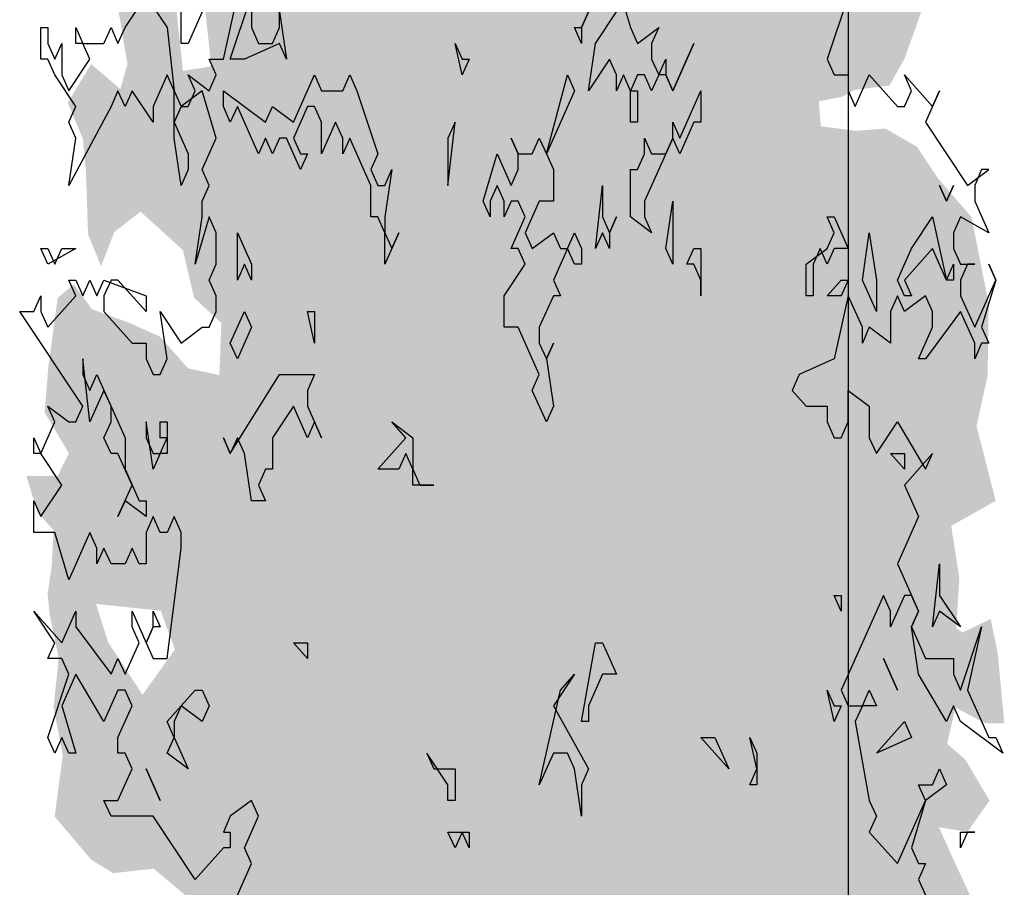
# Model space of a CAD drawing. Extents: x 2 to 315, y 0 to 17.
# Tile 48 of 69: x 196.62 to 197.82, y 6.27 to 7.32. Entities that reach past the tile are written whole.
import ezdxf

# ---------------------------------------------------------------- set-up
doc = ezdxf.new("R2010")
doc.units = 0
doc.header["$MEASUREMENT"] = 0
doc.layers.add('Süd_Ansicht_4_P_ZE_SYMBOL', color=7, linetype='Continuous')
doc.layers.add('Süd_Ansicht_4_R_NT_HIDDEN', color=7, linetype='Continuous')

msp = doc.modelspace()

# ---------------------------------------------------------------- hatches: boundary and pattern name
at = {"layer": 'Süd_Ansicht_4_P_ZE_SYMBOL', "linetype": 'Continuous', "lineweight": 18, "ltscale": 1000}
h = msp.add_hatch(color=255, dxfattribs=at)
h.paths.add_polyline_path([(196.8605, 6.8903), (196.8223, 6.8986), (196.7878, 6.9373), (196.7509, 6.9539), (196.7053, 6.9705), (196.6831, 7.001), (196.6634, 6.9844), (196.6523, 6.903), (196.6474, 6.8449), (196.677, 6.7951), (196.6634, 6.7674), (196.6252, 6.7674), (196.6388, 6.7231), (196.6585, 6.701), (196.656, 6.6567), (196.6511, 6.6235), (196.6536, 6.5986), (196.6646, 6.546), (196.6585, 6.4851), (196.6696, 6.427), (196.6597, 6.3522), (196.7041, 6.2997), (196.7311, 6.2831), (196.7804, 6.2886), (196.8297, 6.2471), (196.8211, 6.1906), (196.8309, 6.0467), (196.8555, 6.0605), (196.8937, 5.983), (196.9122, 5.9471), (196.9528, 5.936), (196.9935, 5.9139), (197.028, 5.8253), (197.0674, 5.8364), (197.0822, 5.8668), (197.129, 5.7328), (197.1548, 5.5972), (197.1782, 5.4616), (197.1869, 5.362), (197.1819, 5.2562), (197.2189, 5.279), (197.2472, 5.2562), (197.2807, 5.2562), (197.2856, 5.362), (197.3078, 5.5031), (197.3238, 5.5834), (197.3398, 5.6803), (197.3484, 5.7495), (197.3608, 5.8214), (197.378, 5.8629), (197.3977, 5.9155), (197.4199, 5.9598), (197.4507, 5.9681), (197.4704, 5.9653), (197.4692, 5.9958), (197.4827, 6.0096), (197.5246, 5.9847), (197.5381, 5.9598), (197.5591, 5.9819), (197.5665, 6.0041), (197.5763, 5.9792), (197.5751, 5.9155), (197.5948, 5.993), (197.6145, 6.0401), (197.6256, 5.9653), (197.6367, 5.9321), (197.6638, 5.946), (197.6625, 6.0179), (197.6884, 6.0262), (197.7081, 6.029), (197.7093, 6.1065), (197.734, 6.1092), (197.7537, 6.1065), (197.7672, 6.1563), (197.75, 6.1923), (197.7709, 6.2144), (197.7869, 6.231), (197.7524, 6.3058), (197.7376, 6.339), (197.7721, 6.3334), (197.7992, 6.3716), (197.7697, 6.4214), (197.7475, 6.4408), (197.7574, 6.4851), (197.7943, 6.4657), (197.8171, 6.4657), (197.8091, 6.5515), (197.8005, 6.593), (197.766, 6.5764), (197.7586, 6.582), (197.7623, 6.6429), (197.7524, 6.7065), (197.8066, 6.737), (197.7918, 6.7951), (197.7832, 6.8283), (197.7968, 6.8892), (197.798, 6.9777), (197.7771, 7.0829), (197.7364, 7.13), (197.7106, 7.1687), (197.6724, 7.1908), (197.6354, 7.1881), (197.5935, 7.1936), (197.5911, 7.2241), (197.6194, 7.2296), (197.6342, 7.2379), (197.6773, 7.2434), (197.6958, 7.2766), (197.7155, 7.332), (197.7315, 7.3735), (197.7401, 7.4482), (197.75, 7.5257), (197.7056, 7.4814), (197.6711, 7.4759), (197.6403, 7.5064), (197.697, 7.5451), (197.7081, 7.5755), (197.6884, 7.6392), (197.6428, 7.6276), (197.6169, 7.6054), (197.5985, 7.6414), (197.5763, 7.6857), (197.5467, 7.6303), (197.5246, 7.5916), (197.4975, 7.5556), (197.5073, 7.6359), (197.5517, 7.6829), (197.5849, 7.7217), (197.6219, 7.7577), (197.6367, 7.8324), (197.6243, 7.8684), (197.5775, 7.885), (197.5837, 7.9459), (197.5788, 8.0178), (197.543, 8.0067), (197.5049, 7.9763), (197.4802, 7.9625), (197.4593, 7.9874), (197.4322, 8.0234), (197.3854, 7.9901), (197.3743, 7.9486), (197.3226, 7.9514), (197.3287, 8.0566), (197.3078, 8.0953), (197.2709, 8.0427), (197.2561, 8.0012), (197.1551, 8.0483), (197.1329, 8.1202), (197.0994, 8.1977), (197.0612, 8.1866), (197.0329, 8.237), (196.9836, 8.1783), (196.9996, 8.1562), (197.028, 8.1341), (197.0304, 8.0704), (196.9972, 8.04), (196.9553, 8.0649), (196.9368, 8.0953), (196.906, 8.0676), (196.9122, 8.0012), (196.9331, 7.9514), (196.8974, 7.9099), (196.8321, 7.885), (196.8395, 7.8075), (196.8457, 7.7632), (196.8358, 7.7161), (196.8408, 7.632), (196.8654, 7.5905), (196.8383, 7.5268), (196.8026, 7.5185), (196.7755, 7.5462), (196.7385, 7.5102), (196.7533, 7.4632), (196.7447, 7.4078), (196.7373, 7.3359), (196.7484, 7.2694), (196.7398, 7.239), (196.7041, 7.2694), (196.6757, 7.2224), (196.6942, 7.1781), (196.6979, 7.1366), (196.7004, 7.0619), (196.7164, 7.0231), (196.7324, 7.0646), (196.7644, 7.0896), (196.8161, 7.0425), (196.8297, 6.9844), (196.8629, 6.9539)], flags=0)
h.paths.add_polyline_path([(197.278, 5.946), (197.2632, 5.9321), (197.2681, 5.7882), (197.2694, 5.6692), (197.2829, 5.7633), (197.3014, 5.8463), (197.3186, 5.957), (197.3125, 5.9736)], flags=0)
h.paths.add_polyline_path([(197.2324, 5.8408), (197.2127, 5.9432), (197.1869, 6.0041), (197.177, 5.9819), (197.1684, 5.9349), (197.1659, 5.8269), (197.1659, 5.7245), (197.1844, 5.6083), (197.2016, 5.5087), (197.2238, 5.3731), (197.2324, 5.517), (197.2386, 5.7301)], flags=0)
h.paths.add_polyline_path([(196.7669, 6.5006), (196.725, 6.5643), (196.7102, 6.6113), (196.789, 6.603), (196.8063, 6.5559)], flags=0)
h.paths.add_polyline_path([(196.8371, 7.394), (196.7989, 7.4217), (196.8161, 7.2611), (196.8506, 7.2667)], flags=0)

# ---------------------------------------------------------------- linework, layer by layer
at = {"layer": 'Süd_Ansicht_4_P_ZE_SYMBOL', "linetype": 'Continuous', "ltscale": 1000}
for p, q in [((197.3445, 7.3716), (197.3616, 7.3139)), ((196.7455, 7.3139), (196.7711, 7.3524)), ((196.7711, 7.3524), (196.7968, 7.3139)), ((196.8653, 7.2755), (196.8824, 7.3524)), ((196.8738, 7.2755), (196.8995, 7.3524)), ((196.8995, 7.3524), (196.8995, 7.3139)), ((197.6269, 7.3524), (197.6013, 7.2755)), ((196.8139, 7.2947), (196.8139, 7.3332)), ((196.8396, 7.3332), (196.8225, 7.2947)), ((196.9338, 7.3139), (196.9338, 7.3332)), ((196.9338, 7.3332), (196.9423, 7.2755)), ((197.3103, 7.3332), (197.3017, 7.3139)), ((197.3017, 7.3139), (197.3103, 7.3332)), ((197.3189, 7.2947), (197.3445, 7.3332)), ((196.6428, 7.2755), (196.6428, 7.3139)), ((196.6428, 7.3139), (196.6513, 7.3139)), ((196.6513, 7.3139), (196.6513, 7.2947)), ((196.6856, 7.2947), (196.6856, 7.3139)), ((196.6856, 7.3139), (196.6941, 7.2947)), ((196.7198, 7.2947), (196.7284, 7.3139)), ((196.7284, 7.3139), (196.7369, 7.2947)), ((196.7369, 7.2947), (196.7455, 7.3139)), ((196.7968, 7.3139), (196.8054, 7.237)), ((196.8995, 7.3139), (196.9081, 7.2947)), ((196.9252, 7.2947), (196.9338, 7.3139)), ((197.3017, 7.2947), (197.2932, 7.3139)), ((197.2932, 7.3139), (197.3017, 7.3139)), ((197.3017, 7.3139), (197.3017, 7.2947)), ((197.3616, 7.3139), (197.3702, 7.2947)), ((197.3702, 7.2947), (197.3959, 7.3139)), ((197.3959, 7.3139), (197.3873, 7.2947)), ((196.6513, 7.2947), (196.6599, 7.2755)), ((196.6599, 7.2755), (196.6685, 7.2947)), ((196.6685, 7.2947), (196.6685, 7.2562)), ((196.6941, 7.2947), (196.6856, 7.2947)), ((196.7027, 7.2755), (196.6941, 7.2947)), ((196.6941, 7.2947), (196.7198, 7.2947)), ((196.8225, 7.2947), (196.8139, 7.2947)), ((196.9338, 7.2947), (196.891, 7.2755)), ((196.9081, 7.2947), (196.9252, 7.2947)), ((196.9423, 7.2755), (196.9338, 7.2947)), ((197.1563, 7.2562), (197.1477, 7.2947)), ((197.1477, 7.2947), (197.1563, 7.2755)), ((197.3103, 7.237), (197.3189, 7.2947)), ((197.3873, 7.2947), (197.3873, 7.2755)), ((197.413, 7.237), (197.4387, 7.2947)), ((197.4387, 7.2947), (197.413, 7.237)), ((196.6513, 7.2755), (196.6428, 7.2755)), ((196.6599, 7.2562), (196.6513, 7.2755)), ((196.677, 7.237), (196.7027, 7.2755)), ((196.8567, 7.2562), (196.8482, 7.2755)), ((196.8482, 7.2755), (196.8653, 7.2755)), ((196.891, 7.2755), (196.8738, 7.2755)), ((197.1648, 7.2755), (197.1563, 7.2562)), ((197.1563, 7.2755), (197.1648, 7.2755)), ((197.336, 7.2755), (197.3103, 7.237)), ((197.3445, 7.2562), (197.336, 7.2755)), ((197.3873, 7.2755), (197.3959, 7.2562)), ((197.3959, 7.2562), (197.4044, 7.2755)), ((197.4044, 7.2755), (197.4044, 7.2562)), ((197.6013, 7.2755), (197.6098, 7.2562)), ((196.6856, 7.2178), (196.6599, 7.2562)), ((196.6685, 7.2562), (196.677, 7.237)), ((196.7968, 7.2562), (196.7797, 7.2178)), ((196.8054, 7.237), (196.7968, 7.2562)), ((196.8311, 7.237), (196.8225, 7.2562)), ((196.8225, 7.2562), (196.8482, 7.237)), ((196.8482, 7.237), (196.8567, 7.2562)), ((196.9509, 7.1986), (196.9765, 7.2562)), ((196.9765, 7.2562), (196.9851, 7.237)), ((197.0108, 7.237), (197.0193, 7.2562)), ((197.0193, 7.2562), (197.0279, 7.237)), ((197.259, 7.1601), (197.2846, 7.2562)), ((197.2846, 7.2562), (197.2932, 7.237)), ((197.3531, 7.2562), (197.3445, 7.237)), ((197.3445, 7.237), (197.3445, 7.2562)), ((197.3616, 7.237), (197.3531, 7.2562)), ((197.3702, 7.2562), (197.3616, 7.237)), ((197.3788, 7.2562), (197.3702, 7.2562)), ((197.3873, 7.237), (197.3788, 7.2562)), ((197.3959, 7.2562), (197.3873, 7.237)), ((197.4044, 7.2562), (197.3959, 7.2562)), ((197.4044, 7.2562), (197.413, 7.237)), ((197.413, 7.237), (197.4044, 7.2562)), ((197.6098, 7.2562), (197.6269, 7.2562)), ((197.6269, 7.2562), (197.6269, 7.237)), ((197.6355, 7.2178), (197.6526, 7.2562)), ((197.6526, 7.2562), (197.6869, 7.2178)), ((197.704, 7.237), (197.6954, 7.2562)), ((197.6954, 7.2562), (197.7296, 7.2178)), ((196.7369, 7.237), (196.7284, 7.2178)), ((196.7455, 7.2178), (196.7369, 7.237)), ((196.754, 7.237), (196.7455, 7.2178)), ((196.7797, 7.1986), (196.754, 7.237)), ((196.8054, 7.1793), (196.8054, 7.237)), ((196.8054, 7.237), (196.8139, 7.2178)), ((196.8396, 7.237), (196.8139, 7.2178)), ((196.8225, 7.2178), (196.8311, 7.237)), ((196.8567, 7.1793), (196.8396, 7.237)), ((196.8653, 7.2178), (196.8653, 7.237)), ((196.8653, 7.237), (196.9166, 7.1986)), ((196.9851, 7.237), (197.0108, 7.237)), ((197.0279, 7.237), (197.0536, 7.1601)), ((197.2932, 7.237), (197.259, 7.1601)), ((197.3616, 7.237), (197.3702, 7.237)), ((197.3616, 7.1986), (197.3616, 7.237)), ((197.3702, 7.237), (197.3702, 7.1986)), ((197.4216, 7.1793), (197.4472, 7.237)), ((197.4472, 7.237), (197.4472, 7.1986)), ((197.6269, 7.237), (197.6355, 7.2178)), ((197.6954, 7.2178), (197.704, 7.237)), ((197.7382, 7.237), (197.7211, 7.1986)), ((197.7296, 7.2178), (197.7382, 7.237)), ((196.7284, 7.2178), (196.677, 7.1216)), ((196.677, 7.1986), (196.6856, 7.2178)), ((196.7797, 7.2178), (196.7797, 7.1986)), ((196.8139, 7.2178), (196.8054, 7.1986)), ((196.8139, 7.2178), (196.8225, 7.2178)), ((196.8738, 7.1986), (196.8653, 7.2178)), ((196.8824, 7.2178), (196.8738, 7.1986)), ((196.9081, 7.1601), (196.8824, 7.2178)), ((196.9166, 7.1986), (196.9252, 7.2178)), ((196.9252, 7.2178), (196.9509, 7.1986)), ((196.968, 7.2178), (196.9509, 7.1793)), ((196.9765, 7.2178), (196.968, 7.2178)), ((196.9851, 7.1986), (196.9765, 7.2178)), ((197.6869, 7.2178), (197.6954, 7.2178)), ((196.6856, 7.1793), (196.677, 7.1986)), ((196.8054, 7.1986), (196.8225, 7.1601)), ((197.0022, 7.1986), (196.9851, 7.1601)), ((196.9851, 7.1601), (196.9851, 7.1986)), ((197.0108, 7.1793), (197.0022, 7.1986)), ((197.1391, 7.1216), (197.1477, 7.1986)), ((197.1477, 7.1986), (197.1391, 7.1793)), ((197.3702, 7.1986), (197.3616, 7.1986)), ((197.413, 7.1793), (197.413, 7.1986)), ((197.413, 7.1986), (197.4216, 7.1793)), ((197.4387, 7.1986), (197.4216, 7.1601)), ((197.4472, 7.1986), (197.4387, 7.1986)), ((197.7211, 7.1986), (197.7724, 7.1216)), ((196.677, 7.1216), (196.6856, 7.1793)), ((196.8139, 7.1216), (196.8054, 7.1793)), ((196.8396, 7.1409), (196.8567, 7.1793)), ((196.9166, 7.1793), (196.9081, 7.1601)), ((196.9252, 7.1601), (196.9166, 7.1793)), ((196.9338, 7.1793), (196.9252, 7.1601)), ((196.9423, 7.1793), (196.9338, 7.1793)), ((196.9594, 7.1409), (196.9423, 7.1793)), ((196.9509, 7.1793), (196.9594, 7.1601)), ((197.0193, 7.1793), (197.0108, 7.1601)), ((197.0108, 7.1601), (197.0108, 7.1793)), ((197.045, 7.1216), (197.0193, 7.1793)), ((197.1391, 7.1793), (197.1391, 7.1216)), ((197.2247, 7.1601), (197.2162, 7.1793)), ((197.2162, 7.1793), (197.2247, 7.1601)), ((197.2418, 7.1601), (197.2504, 7.1793)), ((197.2504, 7.1793), (197.259, 7.1601)), ((197.413, 7.1793), (197.3788, 7.1024)), ((197.3788, 7.1601), (197.3788, 7.1793)), ((197.3788, 7.1793), (197.3873, 7.1601)), ((197.4044, 7.1601), (197.413, 7.1793)), ((197.4216, 7.1601), (197.413, 7.1793)), ((196.8225, 7.1601), (196.8225, 7.1409)), ((196.9594, 7.1601), (196.968, 7.1601)), ((196.968, 7.1601), (196.9594, 7.1409)), ((197.0536, 7.1601), (197.045, 7.1409)), ((197.1819, 7.1024), (197.199, 7.1601)), ((197.199, 7.1601), (197.2162, 7.1216)), ((197.2247, 7.1409), (197.2247, 7.1601)), ((197.2247, 7.1601), (197.2418, 7.1601)), ((197.259, 7.1601), (197.2675, 7.1409)), ((197.3702, 7.1409), (197.3788, 7.1601)), ((197.3873, 7.1601), (197.4044, 7.1601)), ((196.8225, 7.1409), (196.8139, 7.1216)), ((196.8482, 7.1216), (196.8396, 7.1409)), ((197.045, 7.1409), (197.0536, 7.1216)), ((197.0621, 7.1216), (197.0707, 7.1409)), ((197.0707, 7.1409), (197.0621, 7.0832)), ((197.2162, 7.1216), (197.2247, 7.1409)), ((197.2675, 7.1409), (197.2675, 7.1024)), ((197.3616, 7.0832), (197.3616, 7.1409)), ((197.3616, 7.1409), (197.3702, 7.1409)), ((197.7724, 7.1216), (197.7981, 7.1409)), ((197.7895, 7.1409), (197.781, 7.1216)), ((197.7981, 7.1409), (197.7895, 7.1409)), ((196.8396, 7.1024), (196.8482, 7.1216)), ((197.045, 7.0832), (197.045, 7.1216)), ((197.0536, 7.1216), (197.0621, 7.1216)), ((197.199, 7.1216), (197.1905, 7.1024)), ((197.2076, 7.1024), (197.199, 7.1216)), ((197.3189, 7.0447), (197.3274, 7.1216)), ((197.3274, 7.1216), (197.3274, 7.0832)), ((197.7468, 7.1024), (197.7382, 7.1216)), ((197.7382, 7.1216), (197.7468, 7.1024)), ((197.7553, 7.1216), (197.7468, 7.1024)), ((197.7468, 7.1024), (197.7553, 7.1216)), ((197.781, 7.1216), (197.781, 7.1024)), ((196.8396, 7.0832), (196.8396, 7.1024)), ((197.1905, 7.0832), (197.1819, 7.1024)), ((197.1905, 7.1024), (197.1905, 7.0832)), ((197.2162, 7.1024), (197.2076, 7.0832)), ((197.2076, 7.0832), (197.2076, 7.1024)), ((197.2247, 7.1024), (197.2162, 7.1024)), ((197.2333, 7.0832), (197.2247, 7.1024)), ((197.2504, 7.1024), (197.2333, 7.0639)), ((197.2675, 7.1024), (197.2504, 7.1024)), ((197.3788, 7.1024), (197.3788, 7.0832)), ((197.4044, 7.0447), (197.413, 7.1024)), ((197.413, 7.1024), (197.413, 7.0255)), ((197.781, 7.1024), (197.7981, 7.0639)), ((196.8482, 7.0832), (196.8311, 7.0255)), ((196.8311, 7.0255), (196.8396, 7.0832)), ((196.8567, 7.0639), (196.8482, 7.0832)), ((197.0536, 7.0832), (197.045, 7.0832)), ((197.0621, 7.0639), (197.0536, 7.0832)), ((197.0621, 7.0832), (197.0621, 7.0639)), ((197.2162, 7.0447), (197.2333, 7.0832)), ((197.3274, 7.0832), (197.336, 7.0639)), ((197.336, 7.0639), (197.3445, 7.0832)), ((197.3445, 7.0832), (197.336, 7.0639)), ((197.3873, 7.0639), (197.3616, 7.0832)), ((197.3788, 7.0832), (197.3873, 7.0639)), ((197.6098, 7.0639), (197.6013, 7.0832)), ((197.6013, 7.0832), (197.6098, 7.0832)), ((197.6098, 7.0832), (197.6269, 7.0447)), ((197.704, 7.0447), (197.7296, 7.0832)), ((197.7296, 7.0832), (197.7468, 7.0062)), ((197.7639, 7.0832), (197.7553, 7.0639)), ((197.7981, 7.0639), (197.7639, 7.0832)), ((196.8567, 7.0255), (196.8567, 7.0639)), ((196.8824, 7.0062), (196.8824, 7.0639)), ((196.8824, 7.0639), (196.8995, 7.0255)), ((197.0621, 7.0639), (197.0707, 7.0447)), ((197.0792, 7.0639), (197.0621, 7.0255)), ((197.0621, 7.0255), (197.0621, 7.0639)), ((197.0707, 7.0447), (197.0792, 7.0639)), ((197.2333, 7.0639), (197.2418, 7.0447)), ((197.2418, 7.0447), (197.2675, 7.0639)), ((197.2675, 7.0639), (197.2761, 7.0447)), ((197.2846, 7.0447), (197.2932, 7.0639)), ((197.2932, 7.0639), (197.3017, 7.0447)), ((197.3274, 7.0639), (197.3189, 7.0447)), ((197.336, 7.0447), (197.3274, 7.0639)), ((197.336, 7.0639), (197.336, 7.0447)), ((197.6013, 7.0447), (197.6098, 7.0639)), ((197.6441, 7.0062), (197.6526, 7.0639)), ((197.6526, 7.0639), (197.6612, 7.0062)), ((197.7553, 7.0639), (197.7553, 7.0447)), ((196.6513, 7.0255), (196.6428, 7.0447)), ((196.6428, 7.0447), (196.6513, 7.0447)), ((196.6856, 7.0447), (196.6513, 7.0255)), ((196.6513, 7.0447), (196.6599, 7.0255)), ((196.6599, 7.0255), (196.6685, 7.0447)), ((196.6685, 7.0447), (196.6856, 7.0447)), ((197.2247, 7.0447), (197.2162, 7.0447)), ((197.2333, 7.0255), (197.2247, 7.0447)), ((197.2846, 7.0447), (197.2675, 7.0062)), ((197.2761, 7.0447), (197.2846, 7.0447)), ((197.2932, 7.0255), (197.2846, 7.0447)), ((197.3017, 7.0447), (197.3017, 7.0255)), ((197.413, 7.0255), (197.4044, 7.0447)), ((197.4301, 7.0255), (197.4387, 7.0447)), ((197.4387, 7.0447), (197.4472, 7.0447)), ((197.4472, 7.0447), (197.4472, 6.987)), ((197.5756, 7.0255), (197.6013, 7.0447)), ((197.5927, 7.0447), (197.5842, 7.0255)), ((197.6013, 7.0255), (197.5927, 7.0447)), ((197.6098, 7.0447), (197.6013, 7.0255)), ((197.6269, 7.0447), (197.6098, 7.0447)), ((197.6869, 7.0062), (197.704, 7.0447)), ((197.7296, 7.0447), (197.6954, 7.0062)), ((197.7468, 7.0062), (197.7296, 7.0447)), ((197.7553, 7.0447), (197.7639, 7.0255)), ((196.8482, 7.0062), (196.8567, 7.0255)), ((196.891, 7.0255), (196.8824, 7.0062)), ((196.8995, 7.0062), (196.891, 7.0255)), ((196.8995, 7.0255), (196.8995, 7.0062)), ((197.2076, 6.987), (197.2333, 7.0255)), ((197.3017, 7.0255), (197.2932, 7.0255)), ((197.4387, 7.0255), (197.4301, 7.0255)), ((197.4472, 7.0062), (197.4387, 7.0255)), ((197.5756, 6.987), (197.5756, 7.0255)), ((197.5842, 7.0255), (197.5842, 6.987)), ((197.7468, 7.0062), (197.7553, 7.0255)), ((197.7553, 7.0255), (197.7553, 7.0062)), ((197.7639, 7.0255), (197.781, 7.0255)), ((197.7724, 7.0255), (197.7639, 7.0062)), ((197.781, 7.0255), (197.7724, 7.0255)), ((197.8067, 7.0062), (197.7981, 7.0255)), ((197.7981, 7.0255), (197.8067, 7.0062)), ((196.6856, 6.987), (196.677, 7.0062)), ((196.677, 7.0062), (196.6856, 7.0062)), ((196.6856, 7.0062), (196.6941, 6.987)), ((196.6941, 6.987), (196.7027, 7.0062)), ((196.7027, 7.0062), (196.7112, 6.987)), ((196.7112, 6.987), (196.7198, 7.0062)), ((196.7198, 7.0062), (196.7711, 6.987)), ((196.7284, 7.0062), (196.7198, 6.987)), ((196.7369, 7.0062), (196.7284, 7.0062)), ((196.7711, 6.9678), (196.7369, 7.0062)), ((196.8567, 6.987), (196.8482, 7.0062)), ((197.2675, 7.0062), (197.2761, 6.987)), ((197.4472, 6.987), (197.4472, 7.0062)), ((197.6013, 6.987), (197.6184, 7.0062)), ((197.6184, 7.0062), (197.6269, 7.0062)), ((197.6269, 7.0062), (197.6184, 6.987)), ((197.6612, 6.9678), (197.6441, 7.0062)), ((197.6612, 7.0062), (197.6612, 6.9678)), ((197.6954, 6.987), (197.6869, 7.0062)), ((197.6954, 7.0062), (197.704, 6.987)), ((197.7553, 7.0062), (197.7468, 7.0062)), ((197.7639, 7.0062), (197.7639, 6.987)), ((197.781, 6.9486), (197.8067, 7.0062)), ((197.8067, 7.0062), (197.7895, 6.9486)), ((196.6342, 6.9678), (196.6428, 6.987)), ((196.6428, 6.987), (196.6428, 6.9678)), ((196.6513, 6.9486), (196.6856, 6.987)), ((196.7198, 6.987), (196.7198, 6.9678)), ((196.7711, 6.987), (196.7711, 6.9678)), ((196.8567, 6.9678), (196.8567, 6.987)), ((197.2076, 6.9486), (197.2076, 6.987)), ((197.2675, 6.987), (197.2504, 6.9486)), ((197.2761, 6.987), (197.2675, 6.987)), ((197.5842, 6.987), (197.5756, 6.987)), ((197.6184, 6.987), (197.6013, 6.987)), ((197.6269, 6.987), (197.6098, 6.9101)), ((197.6441, 6.9486), (197.6269, 6.987)), ((197.6869, 6.987), (197.6783, 6.9678)), ((197.6954, 6.9678), (197.6869, 6.987)), ((197.7211, 6.987), (197.6954, 6.9678)), ((197.704, 6.987), (197.6954, 6.987)), ((197.7296, 6.9678), (197.7211, 6.987)), ((197.7639, 6.987), (197.781, 6.9486)), ((196.6941, 6.8524), (196.6171, 6.9678)), ((196.6171, 6.9678), (196.6342, 6.9678)), ((196.6428, 6.9678), (196.6513, 6.9486)), ((196.7198, 6.9678), (196.754, 6.9293)), ((196.7968, 6.9101), (196.7883, 6.9678)), ((196.7883, 6.9678), (196.8139, 6.9293)), ((196.8482, 6.9486), (196.8567, 6.9678)), ((196.8738, 6.9293), (196.891, 6.9678)), ((196.891, 6.9678), (196.8995, 6.9486)), ((196.9765, 6.9293), (196.968, 6.9678)), ((196.968, 6.9678), (196.9765, 6.9678)), ((196.9765, 6.9678), (196.9765, 6.9293)), ((197.6783, 6.9678), (197.6783, 6.9293)), ((197.7639, 6.9678), (197.7211, 6.9101)), ((197.7296, 6.9486), (197.7296, 6.9678)), ((197.781, 6.9293), (197.7639, 6.9678)), ((196.8139, 6.9293), (196.8396, 6.9486)), ((196.8396, 6.9486), (196.8482, 6.9486)), ((196.8995, 6.9486), (196.8824, 6.9101)), ((197.2247, 6.9486), (197.2076, 6.9486)), ((197.2504, 6.8909), (197.2247, 6.9486)), ((197.2504, 6.9486), (197.2504, 6.9293)), ((197.6526, 6.9486), (197.6441, 6.9293)), ((197.6441, 6.9293), (197.6441, 6.9486)), ((197.6783, 6.9293), (197.6526, 6.9486)), ((197.7125, 6.9101), (197.7296, 6.9486)), ((197.7895, 6.9486), (197.7981, 6.9293)), ((196.754, 6.9293), (196.7711, 6.9293)), ((196.7711, 6.9293), (196.7711, 6.9101)), ((196.8824, 6.9101), (196.8738, 6.9293)), ((197.2504, 6.9293), (197.259, 6.9101)), ((197.259, 6.9101), (197.2675, 6.9293)), ((197.2675, 6.9293), (197.259, 6.9101)), ((197.7895, 6.9293), (197.781, 6.9101)), ((197.781, 6.9101), (197.781, 6.9293)), ((197.7981, 6.9293), (197.7895, 6.9293)), ((196.7027, 6.8332), (196.6941, 6.9101)), ((196.6941, 6.9101), (196.6941, 6.8909)), ((196.7711, 6.9101), (196.7797, 6.8909)), ((196.7883, 6.8909), (196.7968, 6.9101)), ((197.259, 6.9101), (197.2675, 6.8524)), ((197.6098, 6.9101), (197.567, 6.8909)), ((197.7211, 6.9101), (197.7125, 6.9101)), ((196.6941, 6.8909), (196.7027, 6.8716)), ((196.7027, 6.8716), (196.7112, 6.8909)), ((196.7112, 6.8909), (196.7455, 6.8139)), ((196.7797, 6.8909), (196.7883, 6.8909)), ((196.8738, 6.7947), (196.9338, 6.8909)), ((196.9338, 6.8909), (196.9765, 6.8909)), ((196.9765, 6.8909), (196.968, 6.8716)), ((197.2418, 6.8716), (197.2504, 6.8909)), ((197.567, 6.8909), (197.5585, 6.8716)), ((196.7198, 6.8716), (196.7027, 6.8332)), ((196.7284, 6.8524), (196.7198, 6.8716)), ((196.968, 6.8716), (196.968, 6.8524)), ((197.259, 6.8332), (197.2418, 6.8716)), ((197.5585, 6.8716), (197.5756, 6.8524)), ((197.6269, 6.8332), (197.6269, 6.8716)), ((197.6269, 6.8716), (197.6526, 6.8524)), ((196.6599, 6.8332), (196.6513, 6.8524)), ((196.6513, 6.8524), (196.677, 6.8332)), ((196.6856, 6.8332), (196.6941, 6.8524)), ((196.7284, 6.8332), (196.7284, 6.8524)), ((196.9509, 6.8524), (196.9252, 6.8139)), ((196.968, 6.8139), (196.9509, 6.8524)), ((196.968, 6.8524), (196.9851, 6.8139)), ((197.2675, 6.8524), (197.259, 6.8332)), ((197.5756, 6.8524), (197.6013, 6.8524)), ((197.6013, 6.8524), (197.6013, 6.8332)), ((197.6526, 6.8524), (197.6526, 6.8139)), ((196.6428, 6.7947), (196.6599, 6.8332)), ((196.677, 6.8332), (196.6856, 6.8332)), ((196.7198, 6.8139), (196.7284, 6.8332)), ((196.7797, 6.7755), (196.7711, 6.8332)), ((196.7711, 6.8332), (196.7711, 6.8139)), ((196.7883, 6.8139), (196.7883, 6.8332)), ((196.7883, 6.8332), (196.7968, 6.8332)), ((196.7968, 6.8332), (196.7968, 6.7947)), ((196.9765, 6.8332), (196.968, 6.8139)), ((196.9851, 6.8139), (196.9765, 6.8332)), ((197.0878, 6.8139), (197.0707, 6.8332)), ((197.0707, 6.8332), (197.0964, 6.8139)), ((197.6013, 6.8332), (197.6098, 6.8139)), ((197.6184, 6.8139), (197.6269, 6.8332)), ((197.6612, 6.7947), (197.6869, 6.8332)), ((197.6869, 6.8332), (197.7211, 6.7755)), ((196.6342, 6.7947), (196.6342, 6.8139)), ((196.6342, 6.8139), (196.6428, 6.7947)), ((196.7284, 6.7947), (196.7198, 6.8139)), ((196.7455, 6.8139), (196.7455, 6.7755)), ((196.7711, 6.8139), (196.7797, 6.7947)), ((196.7883, 6.7947), (196.7968, 6.8139)), ((196.7968, 6.8139), (196.7883, 6.8139)), ((196.8738, 6.7947), (196.8653, 6.8139)), ((196.8653, 6.8139), (196.8738, 6.7947)), ((196.8824, 6.8139), (196.8738, 6.7947)), ((196.891, 6.7947), (196.8824, 6.8139)), ((196.9252, 6.8139), (196.9252, 6.7755)), ((197.0536, 6.7755), (197.0878, 6.8139)), ((197.0964, 6.8139), (197.0964, 6.7755)), ((197.6098, 6.8139), (197.6184, 6.8139)), ((197.6526, 6.8139), (197.6612, 6.7947)), ((196.6428, 6.7947), (196.6342, 6.7947)), ((196.6685, 6.7562), (196.6428, 6.7947)), ((196.7369, 6.7947), (196.7284, 6.7947)), ((196.754, 6.7562), (196.7369, 6.7947)), ((196.7797, 6.7947), (196.7883, 6.7947)), ((196.7883, 6.7947), (196.7797, 6.7755)), ((196.7968, 6.7947), (196.7883, 6.7947)), ((196.8995, 6.737), (196.891, 6.7947)), ((197.0878, 6.7947), (197.0792, 6.7755)), ((197.0964, 6.7755), (197.0878, 6.7947)), ((197.6954, 6.7755), (197.6783, 6.7947)), ((197.6783, 6.7947), (197.6954, 6.7947)), ((197.7296, 6.7947), (197.6954, 6.7562)), ((197.6954, 6.7947), (197.6954, 6.7755)), ((197.7211, 6.7755), (197.7296, 6.7947)), ((196.7455, 6.7755), (196.7626, 6.737)), ((196.9166, 6.7755), (196.9081, 6.7562)), ((196.9252, 6.7755), (196.9166, 6.7755)), ((197.0792, 6.7755), (197.0536, 6.7755)), ((197.0964, 6.7755), (197.1049, 6.7562)), ((197.0964, 6.7562), (197.0964, 6.7755)), ((196.6428, 6.7178), (196.6685, 6.7562)), ((196.7369, 6.7178), (196.754, 6.7562)), ((196.9081, 6.7562), (196.9166, 6.737)), ((197.122, 6.7562), (197.0964, 6.7562)), ((197.1049, 6.7562), (197.122, 6.7562)), ((197.6954, 6.7562), (197.7125, 6.7178)), ((196.6342, 6.6986), (196.6342, 6.737)), ((196.6342, 6.737), (196.6428, 6.7178)), ((196.7455, 6.737), (196.7369, 6.7178)), ((196.7711, 6.7178), (196.7455, 6.737)), ((196.7626, 6.737), (196.7711, 6.737)), ((196.7711, 6.737), (196.7711, 6.7178)), ((196.9166, 6.737), (196.8995, 6.737)), ((196.7797, 6.7178), (196.7711, 6.6986)), ((196.7883, 6.6986), (196.7797, 6.7178)), ((196.8054, 6.7178), (196.7968, 6.6986)), ((196.8139, 6.6986), (196.8054, 6.7178)), ((197.7125, 6.7178), (197.6869, 6.6601)), ((196.6599, 6.6986), (196.6342, 6.6986)), ((196.677, 6.6409), (196.6599, 6.6986)), ((196.7027, 6.6986), (196.677, 6.6409)), ((196.7112, 6.6793), (196.7027, 6.6986)), ((196.7711, 6.6986), (196.7711, 6.6601)), ((196.7968, 6.6986), (196.7883, 6.6986)), ((196.8139, 6.6793), (196.8139, 6.6986)), ((196.7198, 6.6793), (196.7112, 6.6601)), ((196.7112, 6.6601), (196.7112, 6.6793)), ((196.7284, 6.6601), (196.7198, 6.6793)), ((196.754, 6.6793), (196.7455, 6.6601)), ((196.7626, 6.6601), (196.754, 6.6793)), ((196.7968, 6.5447), (196.8139, 6.6793)), ((196.7455, 6.6601), (196.7284, 6.6601)), ((196.7711, 6.6601), (196.7626, 6.6601)), ((197.6869, 6.6601), (197.7125, 6.6024)), ((197.7296, 6.5832), (197.7382, 6.6601)), ((197.7382, 6.6601), (197.7382, 6.6216)), ((197.6184, 6.6024), (197.6098, 6.6216)), ((197.6098, 6.6216), (197.6184, 6.6216)), ((197.6697, 6.6216), (197.6184, 6.5062)), ((197.6184, 6.6216), (197.6184, 6.6024)), ((197.6783, 6.6024), (197.6697, 6.6216)), ((197.6954, 6.6216), (197.6783, 6.5832)), ((197.704, 6.6216), (197.6954, 6.6216)), ((197.7125, 6.6024), (197.704, 6.6216)), ((197.7382, 6.6216), (197.7639, 6.5832)), ((196.6599, 6.5639), (196.6342, 6.6024)), ((196.6342, 6.6024), (196.6685, 6.5639)), ((196.6685, 6.5639), (196.6856, 6.6024)), ((196.6856, 6.6024), (196.6856, 6.5832)), ((196.754, 6.5832), (196.754, 6.6024)), ((196.754, 6.6024), (196.7711, 6.5639)), ((196.7797, 6.5832), (196.7797, 6.6024)), ((196.7797, 6.6024), (196.7883, 6.5832)), ((197.6783, 6.5832), (197.6783, 6.6024)), ((197.7125, 6.6024), (197.704, 6.5832)), ((197.704, 6.5832), (197.7125, 6.6024)), ((197.7382, 6.6024), (197.7296, 6.5832)), ((197.7639, 6.5832), (197.7382, 6.6024)), ((196.6856, 6.5832), (196.7284, 6.5255)), ((196.7626, 6.5639), (196.754, 6.5832)), ((196.7711, 6.5639), (196.7797, 6.5832)), ((196.7797, 6.5832), (196.7711, 6.5639)), ((196.7883, 6.5832), (196.7797, 6.5832)), ((197.704, 6.5832), (197.7211, 6.5447)), ((197.7125, 6.5255), (197.704, 6.5832)), ((197.7639, 6.5062), (197.7895, 6.5832)), ((197.7895, 6.5832), (197.7724, 6.5062)), ((196.6513, 6.5447), (196.6599, 6.5639)), ((196.7455, 6.5255), (196.7626, 6.5639)), ((196.7711, 6.5639), (196.7797, 6.5447)), ((196.968, 6.5447), (196.9509, 6.5639)), ((196.9509, 6.5639), (196.968, 6.5639)), ((196.968, 6.5639), (196.968, 6.5447)), ((197.3017, 6.4678), (197.3189, 6.5639)), ((197.3189, 6.5639), (197.3274, 6.5639)), ((197.3274, 6.5639), (197.3445, 6.5255)), ((196.6685, 6.5447), (196.6513, 6.5447)), ((196.677, 6.5255), (196.6685, 6.5447)), ((196.7284, 6.5255), (196.7369, 6.5447)), ((196.7369, 6.5447), (196.7455, 6.5255)), ((196.7797, 6.5447), (196.7968, 6.5447)), ((197.6697, 6.5447), (197.6869, 6.5062)), ((197.6869, 6.5062), (197.6697, 6.5447)), ((197.7211, 6.5447), (197.7553, 6.5447)), ((197.7553, 6.5447), (197.7553, 6.5255)), ((196.6513, 6.4486), (196.677, 6.5255)), ((196.6856, 6.5255), (196.6685, 6.487)), ((196.7198, 6.4678), (196.6856, 6.5255)), ((197.2932, 6.5255), (197.2675, 6.487)), ((197.2761, 6.5062), (197.2932, 6.5255)), ((197.3274, 6.5255), (197.3103, 6.487)), ((197.3445, 6.5255), (197.3274, 6.5255)), ((197.7468, 6.4678), (197.7125, 6.5255)), ((197.7553, 6.5255), (197.7639, 6.5062)), ((196.7369, 6.5062), (196.7198, 6.4678)), ((196.7455, 6.5062), (196.7369, 6.5062)), ((196.754, 6.487), (196.7455, 6.5062)), ((196.7968, 6.4678), (196.8311, 6.5062)), ((196.8311, 6.5062), (196.8396, 6.5062)), ((196.8396, 6.5062), (196.8482, 6.487)), ((197.2504, 6.3909), (197.2761, 6.5062)), ((197.6098, 6.4678), (197.6013, 6.5062)), ((197.6013, 6.5062), (197.6098, 6.487)), ((197.6184, 6.5062), (197.6269, 6.487)), ((197.6441, 6.487), (197.6526, 6.5062)), ((197.6526, 6.5062), (197.6612, 6.487)), ((197.7724, 6.5062), (197.7981, 6.4486)), ((196.6685, 6.487), (196.6856, 6.4293)), ((196.7369, 6.4486), (196.754, 6.487)), ((196.8139, 6.487), (196.8054, 6.4678)), ((196.8396, 6.4678), (196.8139, 6.487)), ((196.8482, 6.487), (196.8396, 6.4678)), ((197.2675, 6.487), (197.3103, 6.4101)), ((197.3103, 6.487), (197.3103, 6.4678)), ((197.6184, 6.487), (197.6098, 6.4678)), ((197.6098, 6.487), (197.6184, 6.487)), ((197.6269, 6.487), (197.6441, 6.487)), ((197.6441, 6.487), (197.6355, 6.4678)), ((197.6612, 6.487), (197.6441, 6.487)), ((197.7553, 6.487), (197.7468, 6.4678)), ((197.7639, 6.4678), (197.7553, 6.487)), ((196.8054, 6.4486), (196.7968, 6.4678)), ((196.8054, 6.4678), (196.8054, 6.4486)), ((197.3103, 6.4678), (197.3017, 6.4678)), ((197.6355, 6.4678), (197.6526, 6.3716)), ((197.6612, 6.4293), (197.6954, 6.4678)), ((197.6954, 6.4678), (197.704, 6.4486)), ((197.8152, 6.4293), (197.7639, 6.4678)), ((196.6599, 6.4293), (196.6513, 6.4486)), ((196.6685, 6.4486), (196.6599, 6.4293)), ((196.677, 6.4293), (196.6685, 6.4486)), ((196.7369, 6.4293), (196.7369, 6.4486)), ((196.7968, 6.4293), (196.8054, 6.4486)), ((196.8054, 6.4486), (196.8225, 6.4101)), ((197.4815, 6.4101), (197.4472, 6.4486)), ((197.4472, 6.4486), (197.4643, 6.4486)), ((197.4643, 6.4486), (197.4815, 6.4101)), ((197.5157, 6.4101), (197.5071, 6.4486)), ((197.5071, 6.4486), (197.5157, 6.4293)), ((197.704, 6.4486), (197.6612, 6.4293)), ((197.7981, 6.4486), (197.8067, 6.4486)), ((197.8067, 6.4486), (197.8152, 6.4293)), ((196.6856, 6.4293), (196.677, 6.4293)), ((196.7455, 6.4293), (196.7369, 6.4293)), ((196.754, 6.4101), (196.7455, 6.4293)), ((196.8225, 6.4101), (196.7968, 6.4293)), ((197.1391, 6.3909), (197.1135, 6.4293)), ((197.1135, 6.4293), (197.122, 6.4101)), ((197.2675, 6.4293), (197.2504, 6.3909)), ((197.2846, 6.4293), (197.2675, 6.4293)), ((197.2932, 6.4101), (197.2846, 6.4293)), ((197.5157, 6.4293), (197.5157, 6.3909)), ((196.7369, 6.3716), (196.754, 6.4101)), ((196.7711, 6.4101), (196.7883, 6.3716)), ((196.7883, 6.3716), (196.7711, 6.4101)), ((197.122, 6.4101), (197.1391, 6.4101)), ((197.1391, 6.4101), (197.1477, 6.4101)), ((197.1477, 6.4101), (197.1477, 6.3716)), ((197.3017, 6.3524), (197.2932, 6.4101)), ((197.3103, 6.4101), (197.3017, 6.3909)), ((197.5071, 6.3909), (197.5157, 6.4101)), ((197.7296, 6.3909), (197.7382, 6.4101)), ((197.7382, 6.4101), (197.7468, 6.3909)), ((197.1391, 6.3716), (197.1391, 6.3909)), ((197.3017, 6.3909), (197.3017, 6.3524)), ((197.5157, 6.3909), (197.5071, 6.3909)), ((197.7211, 6.3716), (197.7125, 6.3909)), ((197.7125, 6.3909), (197.7296, 6.3909)), ((197.7468, 6.3909), (197.7211, 6.3716)), ((196.7284, 6.3524), (196.7198, 6.3716)), ((196.7198, 6.3716), (196.7369, 6.3716)), ((196.8995, 6.3716), (196.8738, 6.3524)), ((196.9081, 6.3524), (196.8995, 6.3716)), ((197.1477, 6.3716), (197.1391, 6.3716)), ((197.6526, 6.3716), (197.6612, 6.3524)), ((197.6869, 6.2947), (197.7211, 6.3716)), ((197.7211, 6.3716), (197.704, 6.3139)), ((196.7797, 6.3524), (196.7284, 6.3524)), ((196.8311, 6.2755), (196.7797, 6.3524)), ((196.8738, 6.3524), (196.8653, 6.3332)), ((196.891, 6.3139), (196.9081, 6.3524)), ((197.6612, 6.3524), (197.6526, 6.3332)), ((196.8653, 6.3332), (196.8738, 6.3332)), ((196.8738, 6.3332), (196.8738, 6.3139)), ((197.1477, 6.3139), (197.1391, 6.3332)), ((197.1391, 6.3332), (197.1648, 6.3332)), ((197.1563, 6.3332), (197.1477, 6.3139)), ((197.1648, 6.3139), (197.1563, 6.3332)), ((197.1648, 6.3332), (197.1648, 6.3139)), ((197.6526, 6.3332), (197.6869, 6.2947)), ((197.7724, 6.3332), (197.7639, 6.3139)), ((197.7639, 6.3139), (197.7639, 6.3332)), ((197.7639, 6.3332), (197.781, 6.3332)), ((197.781, 6.3332), (197.7724, 6.3332)), ((196.8653, 6.3139), (196.8311, 6.2755)), ((196.8738, 6.3139), (196.8653, 6.3139)), ((196.8995, 6.2947), (196.891, 6.3139)), ((197.704, 6.3139), (197.7125, 6.2947)), ((196.8824, 6.2562), (196.8995, 6.2947)), ((197.7125, 6.2947), (197.7211, 6.2947)), ((197.7211, 6.2947), (197.7125, 6.2755)), ((197.7125, 6.2755), (197.7211, 6.2562))]:
    msp.add_line(p, q, dxfattribs=at)
at = {"layer": 'Süd_Ansicht_4_R_NT_HIDDEN', "linetype": 'Continuous', "ltscale": 1000}
msp.add_line((197.6268, 7.4059), (197.6268, 6.0209), dxfattribs=at)

doc.saveas('drawing.dxf')
